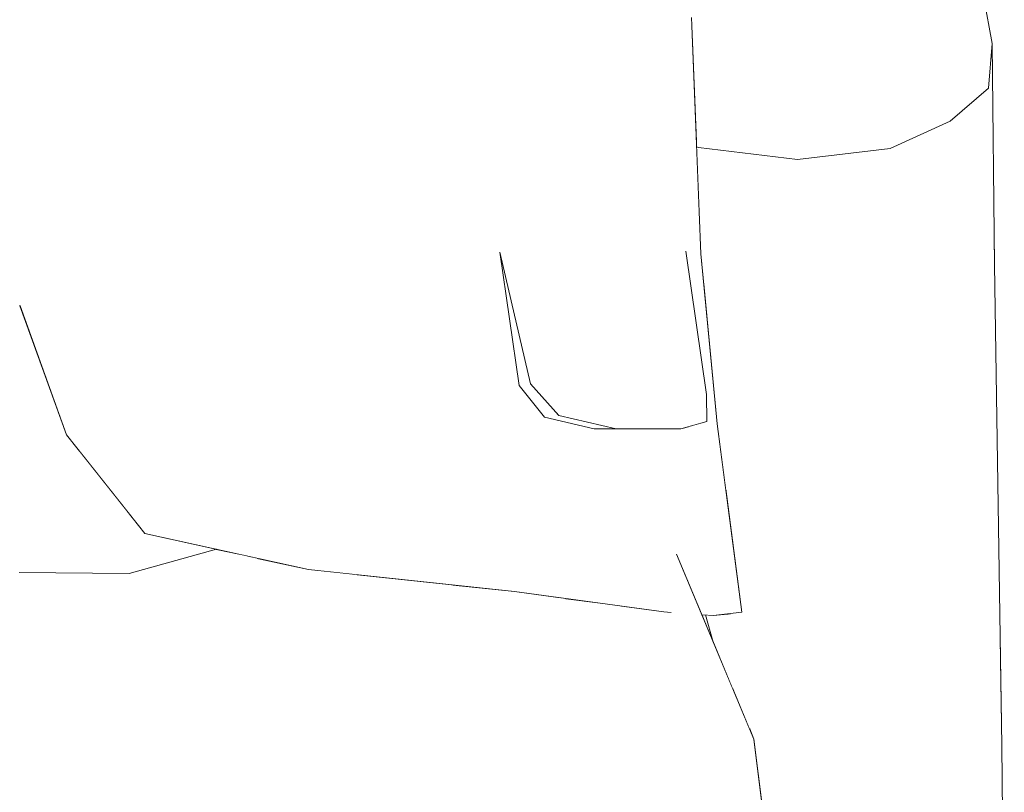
# Model space of a CAD drawing. Header units: millimetres. Extents: x 0 to 650, y -1 to 707.
# Tile 188 of 256: x 526.32 to 528.55, y 345.75 to 347.5. Entities that reach past the tile are written whole.
import ezdxf
from ezdxf.xclip import XClip

# ---------------------------------------------------------------- set-up
doc = ezdxf.new("R2010")
doc.units = ezdxf.units.MM
doc.header["$MEASUREMENT"] = 0
doc.header["$XCLIPFRAME"] = 0
doc.linetypes.add('Wipeout_Contour', pattern=[1000, 0, -1000])
doc.layers.add('Interior - Mobiliário .ARQ', color=7, linetype='Continuous')

# ---------------------------------------------------------------- blocks, each defined once
blk = doc.blocks.new('Desenho_2_2', base_point=(960.5741, 336.178))
at = {"color": 254, "linetype": 'Wipeout_Contour', "lineweight": 0, "ltscale": 1897.211885}
blk.add_wipeout([(528.3021, 347.94), (528.2925, 347.2041), (528.4284, 347.2662)], dxfattribs=at).dxf.layer = 'Interior - Mobiliário .ARQ'
at = {"color": 254, "linetype": 'Wipeout_Contour', "lineweight": 0, "ltscale": 2529.582388}
blk.add_wipeout([(527.8509, 347.7996), (528.0829, 347.1789), (527.916, 347.817), (527.8513, 347.8119)], dxfattribs=at).dxf.layer = 'Interior - Mobiliário .ARQ'
at = {"color": 254, "linetype": 'Wipeout_Contour', "lineweight": 0, "ltscale": 1893.306903}
blk.add_wipeout([(527.4778, 346.6708), (527.4083, 346.9694), (527.452, 346.667)], dxfattribs=at).dxf.layer = 'Interior - Mobiliário .ARQ'
at = {"color": 254, "linetype": 'Wipeout_Contour', "lineweight": 0, "ltscale": 1891.701658}
blk.add_wipeout([(526.7428, 346.6432), (526.9495, 346.6048), (526.91, 346.9522)], dxfattribs=at).dxf.layer = 'Interior - Mobiliário .ARQ'
at = {"color": 254, "linetype": 'Wipeout_Contour', "lineweight": 0, "ltscale": 1896.531924}
blk.add_wipeout([(528.5284, 346.9405), (528.5239, 346.866), (528.5455, 345.8518)], dxfattribs=at).dxf.layer = 'Interior - Mobiliário .ARQ'
at = {"color": 254, "linetype": 'Wipeout_Contour', "lineweight": 0, "ltscale": 3156.334726}
blk.add_wipeout([(527.9743, 345.8887), (527.9835, 345.8666), (528.0016, 345.7219), (528.1729, 345.7157), (528.1302, 346.7664)], dxfattribs=at).dxf.layer = 'Interior - Mobiliário .ARQ'
at = {"color": 254, "linetype": 'Wipeout_Contour', "lineweight": 0, "ltscale": 2525.509764}
blk.add_wipeout([(527.8407, 346.5755), (527.9008, 346.5804), (527.8771, 346.6035), (527.8774, 346.5858)], dxfattribs=at).dxf.layer = 'Interior - Mobiliário .ARQ'
at = {"color": 254, "linetype": 'Wipeout_Contour', "lineweight": 0, "ltscale": 1893.34329}
blk.add_wipeout([(527.6391, 345.993), (527.6167, 346.0138), (527.8014, 345.5551)], dxfattribs=at).dxf.layer = 'Interior - Mobiliário .ARQ'
at = {"color": 254, "linetype": 'Wipeout_Contour', "lineweight": 0, "ltscale": 1889.812884}
blk.add_wipeout([(526.8747, 345.9491), (526.5628, 345.7106), (526.8248, 345.6871)], dxfattribs=at).dxf.layer = 'Interior - Mobiliário .ARQ'
at = {"color": 254, "linetype": 'Wipeout_Contour', "lineweight": 0, "ltscale": 1897.131853}
blk.add_wipeout([(528.515, 347.3405), (528.5236, 347.442), (528.3998, 348.1104)], dxfattribs=at).dxf.layer = 'Interior - Mobiliário .ARQ'
at = {"color": 254, "linetype": 'Wipeout_Contour', "lineweight": 0, "ltscale": 1897.022478}
blk.add_wipeout([(528.3021, 347.94), (528.139, 347.8678), (528.2925, 347.2041)], dxfattribs=at).dxf.layer = 'Interior - Mobiliário .ARQ'
at = {"color": 254, "linetype": 'Wipeout_Contour', "lineweight": 0, "ltscale": 1891.984474}
blk.add_wipeout([(526.91, 346.9522), (526.6225, 346.7588), (526.7428, 346.6432)], dxfattribs=at).dxf.layer = 'Interior - Mobiliário .ARQ'
at = {"color": 254, "linetype": 'Wipeout_Contour', "lineweight": 0, "ltscale": 1892.475867}
blk.add_wipeout([(527.4476, 346.5846), (527.452, 346.667), (526.9495, 346.6048)], dxfattribs=at).dxf.layer = 'Interior - Mobiliário .ARQ'
at = {"color": 254, "linetype": 'Wipeout_Contour', "lineweight": 0, "ltscale": 1894.665644}
blk.add_wipeout([(527.8357, 346.574), (527.8226, 346.5703), (527.8914, 346.1462)], dxfattribs=at).dxf.layer = 'Interior - Mobiliário .ARQ'
at = {"color": 254, "linetype": 'Wipeout_Contour', "lineweight": 0, "ltscale": 1891.920179}
blk.add_wipeout([(527.6167, 346.0138), (527.1556, 345.6931), (527.8014, 345.5551)], dxfattribs=at).dxf.layer = 'Interior - Mobiliário .ARQ'
at = {"color": 254, "linetype": 'Wipeout_Contour', "lineweight": 0, "ltscale": 1894.372878}
blk.add_wipeout([(528.5509, 345.2727), (528.5455, 345.8518), (528.4705, 345.7882)], dxfattribs=at).dxf.layer = 'Interior - Mobiliário .ARQ'
at = {"color": 254, "linetype": 'Wipeout_Contour', "lineweight": 0, "ltscale": 1898.434721}
blk.add_wipeout([(528.3863, 348.0184), (528.515, 347.3405), (528.3998, 348.1104)], dxfattribs=at).dxf.layer = 'Interior - Mobiliário .ARQ'
at = {"color": 254, "linetype": 'Wipeout_Contour', "lineweight": 0, "ltscale": 1896.508123}
blk.add_wipeout([(528.0829, 347.1789), (528.2925, 347.2041), (528.139, 347.8678)], dxfattribs=at).dxf.layer = 'Interior - Mobiliário .ARQ'
at = {"color": 254, "linetype": 'Wipeout_Contour', "lineweight": 0, "ltscale": 1892.430237}
blk.add_wipeout([(526.5551, 346.9221), (526.6225, 346.7588), (526.91, 346.9522)], dxfattribs=at).dxf.layer = 'Interior - Mobiliário .ARQ'
at = {"color": 254, "linetype": 'Wipeout_Contour', "lineweight": 0, "ltscale": 1893.644788}
blk.add_wipeout([(527.5097, 346.5954), (527.452, 346.667), (527.4476, 346.5846)], dxfattribs=at).dxf.layer = 'Interior - Mobiliário .ARQ'
at = {"color": 254, "linetype": 'Wipeout_Contour', "lineweight": 0, "ltscale": 1892.476955}
blk.add_wipeout([(527.1125, 346.0408), (527.1556, 345.6931), (527.6167, 346.0138)], dxfattribs=at).dxf.layer = 'Interior - Mobiliário .ARQ'
at = {"color": 254, "linetype": 'Wipeout_Contour', "lineweight": 0, "ltscale": 1894.170276}
blk.add_wipeout([(528.4705, 345.7882), (528.4852, 345.2102), (528.5509, 345.2727)], dxfattribs=at).dxf.layer = 'Interior - Mobiliário .ARQ'
at = {"color": 254, "linetype": 'Wipeout_Contour', "lineweight": 0, "ltscale": 1897.379195}
blk.add_wipeout([(528.3863, 348.0184), (528.4284, 347.2662), (528.515, 347.3405)], dxfattribs=at).dxf.layer = 'Interior - Mobiliário .ARQ'
at = {"color": 254, "linetype": 'Wipeout_Contour', "lineweight": 0, "ltscale": 1896.618078}
blk.add_wipeout([(528.139, 347.8678), (527.916, 347.817), (528.0829, 347.1789)], dxfattribs=at).dxf.layer = 'Interior - Mobiliário .ARQ'
at = {"color": 254, "linetype": 'Wipeout_Contour', "lineweight": 0, "ltscale": 3151.20432}
blk.add_wipeout([(526.321, 346.8474), (526.3197, 346.2436), (526.5687, 346.2416), (526.4549, 346.5199), (526.4268, 346.5552)], dxfattribs=at).dxf.layer = 'Interior - Mobiliário .ARQ'
at = {"color": 254, "linetype": 'Wipeout_Contour', "lineweight": 0, "ltscale": 1894.951676}
blk.add_wipeout([(528.4705, 345.7882), (528.5455, 345.8518), (528.5239, 346.866)], dxfattribs=at).dxf.layer = 'Interior - Mobiliário .ARQ'
at = {"color": 254, "linetype": 'Wipeout_Contour', "lineweight": 0, "ltscale": 1893.832428}
blk.add_wipeout([(527.4419, 346.2007), (527.5097, 346.5954), (527.4476, 346.5846)], dxfattribs=at).dxf.layer = 'Interior - Mobiliário .ARQ'
at = {"color": 254, "linetype": 'Wipeout_Contour', "lineweight": 0, "ltscale": 1891.082775}
blk.add_wipeout([(526.8747, 345.9491), (527.1556, 345.6931), (527.1125, 346.0408)], dxfattribs=at).dxf.layer = 'Interior - Mobiliário .ARQ'
at = {"layer": 'Interior - Mobiliário .ARQ', "color": 7, "linetype": 'Continuous', "lineweight": 0}
blk.add_line((528.5455, 345.8518), (528.5509, 345.2727), dxfattribs=at)
at = {"color": 254, "linetype": 'Wipeout_Contour', "lineweight": 0, "ltscale": 1897.685811}
blk.add_wipeout([(528.3021, 347.94), (528.4284, 347.2662), (528.3863, 348.0184)], dxfattribs=at).dxf.layer = 'Interior - Mobiliário .ARQ'
at = {"color": 254, "linetype": 'Wipeout_Contour', "lineweight": 0, "ltscale": 3161.452972}
blk.add_wipeout([(527.8483, 347.7146), (527.8582, 347.206), (528.0829, 347.1789), (527.8509, 347.7996), (527.8484, 347.7148)], dxfattribs=at).dxf.layer = 'Interior - Mobiliário .ARQ'
at = {"color": 254, "linetype": 'Wipeout_Contour', "lineweight": 0, "ltscale": 1889.430702}
blk.add_wipeout([(526.0713, 346.2429), (526.3197, 346.2436), (526.321, 346.8474)], dxfattribs=at).dxf.layer = 'Interior - Mobiliário .ARQ'
at = {"color": 254, "linetype": 'Wipeout_Contour', "lineweight": 0, "ltscale": 1896.188444}
blk.add_wipeout([(528.5239, 346.866), (528.4427, 346.8102), (528.4705, 345.7882)], dxfattribs=at).dxf.layer = 'Interior - Mobiliário .ARQ'
at = {"color": 254, "linetype": 'Wipeout_Contour', "lineweight": 0, "ltscale": 1893.212961}
blk.add_wipeout([(527.452, 346.667), (527.5097, 346.5954), (527.5422, 346.599)], dxfattribs=at).dxf.layer = 'Interior - Mobiliário .ARQ'
at = {"color": 254, "linetype": 'Wipeout_Contour', "lineweight": 0, "ltscale": 1890.357235}
blk.add_wipeout([(526.5649, 346.3816), (526.4549, 346.5199), (526.5687, 346.2416)], dxfattribs=at).dxf.layer = 'Interior - Mobiliário .ARQ'
at = {"color": 254, "linetype": 'Wipeout_Contour', "lineweight": 0, "ltscale": 1890.83857}
blk.add_wipeout([(526.8747, 345.9491), (526.8248, 345.6871), (527.1556, 345.6931)], dxfattribs=at).dxf.layer = 'Interior - Mobiliário .ARQ'
at = {"color": 254, "linetype": 'Wipeout_Contour', "lineweight": 0, "ltscale": 2527.406475}
blk.add_wipeout([(527.8483, 347.7144), (527.8427, 347.5007), (527.8535, 347.2206), (527.8582, 347.206)], dxfattribs=at).dxf.layer = 'Interior - Mobiliário .ARQ'
at = {"color": 254, "linetype": 'Wipeout_Contour', "lineweight": 0, "ltscale": 1890.707679}
blk.add_wipeout([(526.2871, 346.8485), (526.321, 346.8474), (526.3075, 347.0527)], dxfattribs=at).dxf.layer = 'Interior - Mobiliário .ARQ'
at = {"color": 254, "linetype": 'Wipeout_Contour', "lineweight": 0, "ltscale": 1894.015223}
blk.add_wipeout([(527.5422, 346.599), (527.4778, 346.6708), (527.452, 346.667)], dxfattribs=at).dxf.layer = 'Interior - Mobiliário .ARQ'
at = {"color": 254, "linetype": 'Wipeout_Contour', "lineweight": 0, "ltscale": 1891.190245}
blk.add_wipeout([(526.5649, 346.3816), (526.5687, 346.2416), (526.6021, 346.3347)], dxfattribs=at).dxf.layer = 'Interior - Mobiliário .ARQ'
at = {"color": 254, "linetype": 'Wipeout_Contour', "lineweight": 0, "ltscale": 1894.129243}
blk.add_wipeout([(528.4852, 345.2102), (528.4705, 345.7882), (528.3579, 345.7459)], dxfattribs=at).dxf.layer = 'Interior - Mobiliário .ARQ'
at = {"color": 254, "linetype": 'Wipeout_Contour', "lineweight": 0, "ltscale": 1896.344317}
blk.add_wipeout([(527.8386, 347.6721), (527.8324, 347.4957), (527.8484, 347.7148)], dxfattribs=at).dxf.layer = 'Interior - Mobiliário .ARQ'
at = {"color": 254, "linetype": 'Wipeout_Contour', "lineweight": 0, "ltscale": 1892.024516}
blk.add_wipeout([(526.324, 347.2635), (526.3117, 347.2623), (526.3075, 347.0527)], dxfattribs=at).dxf.layer = 'Interior - Mobiliário .ARQ'
at = {"color": 254, "linetype": 'Wipeout_Contour', "lineweight": 0, "ltscale": 1894.164539}
blk.add_wipeout([(527.6719, 346.5689), (527.5422, 346.599), (527.5097, 346.5954)], dxfattribs=at).dxf.layer = 'Interior - Mobiliário .ARQ'
at = {"color": 254, "linetype": 'Wipeout_Contour', "lineweight": 0, "ltscale": 2521.378196}
blk.add_wipeout([(526.5687, 346.2416), (526.7664, 346.2966), (526.7412, 346.3021), (526.6041, 346.3322)], dxfattribs=at).dxf.layer = 'Interior - Mobiliário .ARQ'
at = {"color": 254, "linetype": 'Wipeout_Contour', "lineweight": 0, "ltscale": 1893.814608}
blk.add_wipeout([(528.3579, 345.7459), (528.3847, 345.168), (528.4852, 345.2102)], dxfattribs=at).dxf.layer = 'Interior - Mobiliário .ARQ'
at = {"color": 254, "linetype": 'Wipeout_Contour', "lineweight": 0, "ltscale": 1895.609066}
blk.add_wipeout([(527.8484, 347.7148), (527.8324, 347.4957), (527.8427, 347.5007)], dxfattribs=at).dxf.layer = 'Interior - Mobiliário .ARQ'
at = {"color": 254, "linetype": 'Wipeout_Contour', "lineweight": 0, "ltscale": 1891.01927}
blk.add_wipeout([(526.3075, 347.0527), (526.3217, 346.8484), (526.324, 347.2635)], dxfattribs=at).dxf.layer = 'Interior - Mobiliário .ARQ'
at = {"color": 254, "linetype": 'Wipeout_Contour', "lineweight": 0, "ltscale": 1894.593885}
blk.add_wipeout([(528.3579, 345.7459), (528.4705, 345.7882), (528.4427, 346.8102)], dxfattribs=at).dxf.layer = 'Interior - Mobiliário .ARQ'
at = {"color": 254, "linetype": 'Wipeout_Contour', "lineweight": 0, "ltscale": 1893.327541}
blk.add_wipeout([(527.5097, 346.5954), (527.622, 346.5692), (527.6719, 346.5689)], dxfattribs=at).dxf.layer = 'Interior - Mobiliário .ARQ'
at = {"color": 254, "linetype": 'Wipeout_Contour', "lineweight": 0, "ltscale": 1890.525738}
blk.add_wipeout([(526.5687, 346.2416), (526.3197, 346.2436), (526.3143, 345.6195)], dxfattribs=at).dxf.layer = 'Interior - Mobiliário .ARQ'
at = {"color": 254, "linetype": 'Wipeout_Contour', "lineweight": 0, "ltscale": 1892.049989}
blk.add_wipeout([(526.324, 347.2635), (526.3217, 347.6192), (526.3091, 347.6204)], dxfattribs=at).dxf.layer = 'Interior - Mobiliário .ARQ'
at = {"color": 254, "linetype": 'Wipeout_Contour', "lineweight": 0, "ltscale": 1896.095301}
blk.add_wipeout([(527.8324, 347.4957), (527.8299, 346.9715), (527.8427, 347.5007)], dxfattribs=at).dxf.layer = 'Interior - Mobiliário .ARQ'
at = {"color": 254, "linetype": 'Wipeout_Contour', "lineweight": 0, "ltscale": 1895.883778}
blk.add_wipeout([(528.4427, 346.8102), (528.3197, 346.7722), (528.3579, 345.7459)], dxfattribs=at).dxf.layer = 'Interior - Mobiliário .ARQ'
at = {"color": 254, "linetype": 'Wipeout_Contour', "lineweight": 0, "ltscale": 1889.170629}
blk.add_wipeout([(526.3143, 345.6195), (526.5628, 345.7106), (526.5687, 346.2416)], dxfattribs=at).dxf.layer = 'Interior - Mobiliário .ARQ'
at = {"color": 254, "linetype": 'Wipeout_Contour', "lineweight": 0, "ltscale": 1891.859426}
blk.add_wipeout([(526.3091, 347.6204), (526.3117, 347.2623), (526.324, 347.2635)], dxfattribs=at).dxf.layer = 'Interior - Mobiliário .ARQ'
at = {"color": 254, "linetype": 'Wipeout_Contour', "lineweight": 0, "ltscale": 1895.132597}
blk.add_wipeout([(527.8427, 347.5007), (527.8299, 346.9715), (527.8633, 346.9652)], dxfattribs=at).dxf.layer = 'Interior - Mobiliário .ARQ'
at = {"color": 254, "linetype": 'Wipeout_Contour', "lineweight": 0, "ltscale": 1896.439374}
blk.add_wipeout([(528.2925, 347.2041), (528.4427, 346.8102), (528.4284, 347.2662)], dxfattribs=at).dxf.layer = 'Interior - Mobiliário .ARQ'
at = {"color": 254, "linetype": 'Wipeout_Contour', "lineweight": 0, "ltscale": 1893.753706}
blk.add_wipeout([(528.3847, 345.168), (528.3579, 345.7459), (528.1729, 345.7157)], dxfattribs=at).dxf.layer = 'Interior - Mobiliário .ARQ'
at = {"color": 254, "linetype": 'Wipeout_Contour', "lineweight": 0, "ltscale": 1896.370665}
blk.add_wipeout([(527.7076, 347.7138), (527.7189, 347.411), (527.8386, 347.6721)], dxfattribs=at).dxf.layer = 'Interior - Mobiliário .ARQ'
at = {"color": 254, "linetype": 'Wipeout_Contour', "lineweight": 0, "ltscale": 2525.485693}
blk.add_wipeout([(527.8299, 346.9715), (527.8765, 346.6468), (527.8771, 346.6035), (527.9008, 346.5804)], dxfattribs=at).dxf.layer = 'Interior - Mobiliário .ARQ'
at = {"color": 254, "linetype": 'Wipeout_Contour', "lineweight": 0, "ltscale": 1894.14159}
blk.add_wipeout([(528.1729, 345.7157), (528.3579, 345.7459), (528.3197, 346.7722)], dxfattribs=at).dxf.layer = 'Interior - Mobiliário .ARQ'
at = {"color": 254, "linetype": 'Wipeout_Contour', "lineweight": 0, "ltscale": 1895.854203}
blk.add_wipeout([(527.4847, 347.7142), (527.5484, 347.3929), (527.7076, 347.7138)], dxfattribs=at).dxf.layer = 'Interior - Mobiliário .ARQ'
at = {"color": 254, "linetype": 'Wipeout_Contour', "lineweight": 0, "ltscale": 1895.339689}
blk.add_wipeout([(527.8386, 347.6721), (527.7189, 347.411), (527.8324, 347.4957)], dxfattribs=at).dxf.layer = 'Interior - Mobiliário .ARQ'
at = {"color": 254, "linetype": 'Wipeout_Contour', "lineweight": 0, "ltscale": 1895.136877}
blk.add_wipeout([(527.8633, 346.9652), (527.8299, 346.9715), (527.9008, 346.5804)], dxfattribs=at).dxf.layer = 'Interior - Mobiliário .ARQ'
at = {"color": 254, "linetype": 'Wipeout_Contour', "lineweight": 0, "ltscale": 1894.823681}
blk.add_wipeout([(527.7076, 347.7138), (527.5484, 347.3929), (527.7189, 347.411)], dxfattribs=at).dxf.layer = 'Interior - Mobiliário .ARQ'
at = {"color": 254, "linetype": 'Wipeout_Contour', "lineweight": 0, "ltscale": 1893.786787}
blk.add_wipeout([(527.8358, 346.5741), (527.8914, 346.1462), (527.9561, 346.1536)], dxfattribs=at).dxf.layer = 'Interior - Mobiliário .ARQ'
at = {"color": 254, "linetype": 'Wipeout_Contour', "lineweight": 0, "ltscale": 1894.349728}
blk.add_wipeout([(527.2621, 347.3893), (527.5484, 347.3929), (527.4847, 347.7142)], dxfattribs=at).dxf.layer = 'Interior - Mobiliário .ARQ'
at = {"color": 254, "linetype": 'Wipeout_Contour', "lineweight": 0, "ltscale": 1895.7328}
blk.add_wipeout([(527.7189, 347.411), (527.7477, 346.9512), (527.8324, 347.4957)], dxfattribs=at).dxf.layer = 'Interior - Mobiliário .ARQ'
at = {"color": 254, "linetype": 'Wipeout_Contour', "lineweight": 0, "ltscale": 2526.601897}
blk.add_wipeout([(527.8358, 346.5741), (527.9561, 346.1536), (527.9008, 346.5804), (527.8407, 346.5755)], dxfattribs=at).dxf.layer = 'Interior - Mobiliário .ARQ'
at = {"color": 254, "linetype": 'Wipeout_Contour', "lineweight": 0, "ltscale": 1895.064287}
blk.add_wipeout([(527.4847, 347.7142), (527.1586, 347.7949), (527.2621, 347.3893)], dxfattribs=at).dxf.layer = 'Interior - Mobiliário .ARQ'
at = {"color": 254, "linetype": 'Wipeout_Contour', "lineweight": 0, "ltscale": 1894.541468}
blk.add_wipeout([(527.8324, 347.4957), (527.7477, 346.9512), (527.8299, 346.9715)], dxfattribs=at).dxf.layer = 'Interior - Mobiliário .ARQ'
at = {"color": 254, "linetype": 'Wipeout_Contour', "lineweight": 0, "ltscale": 4421.121719}
blk.add_wipeout([(527.9087, 346.8152), (527.9219, 346.4174), (527.9561, 346.1536), (527.9308, 346.1507), (527.9365, 345.9791), (527.9743, 345.8887), (528.1302, 346.7664)], dxfattribs=at).dxf.layer = 'Interior - Mobiliário .ARQ'
at = {"color": 254, "linetype": 'Wipeout_Contour', "lineweight": 0, "ltscale": 1894.218472}
blk.add_wipeout([(526.7907, 347.6947), (526.8533, 347.3447), (527.1586, 347.7949)], dxfattribs=at).dxf.layer = 'Interior - Mobiliário .ARQ'
at = {"color": 254, "linetype": 'Wipeout_Contour', "lineweight": 0, "ltscale": 1894.999849}
blk.add_wipeout([(527.5484, 347.3929), (527.7477, 346.9512), (527.7189, 347.411)], dxfattribs=at).dxf.layer = 'Interior - Mobiliário .ARQ'
at = {"color": 254, "linetype": 'Wipeout_Contour', "lineweight": 0, "ltscale": 1895.515331}
blk.add_wipeout([(528.3197, 346.7722), (528.1302, 346.7664), (528.1729, 345.7157)], dxfattribs=at).dxf.layer = 'Interior - Mobiliário .ARQ'
at = {"color": 254, "linetype": 'Wipeout_Contour', "lineweight": 0, "ltscale": 1893.588686}
blk.add_wipeout([(527.1586, 347.7949), (526.8533, 347.3447), (527.2621, 347.3893)], dxfattribs=at).dxf.layer = 'Interior - Mobiliário .ARQ'
at = {"color": 254, "linetype": 'Wipeout_Contour', "lineweight": 0, "ltscale": 1894.629283}
blk.add_wipeout([(527.5484, 347.3929), (527.5987, 346.9549), (527.7477, 346.9512)], dxfattribs=at).dxf.layer = 'Interior - Mobiliário .ARQ'
at = {"color": 254, "linetype": 'Wipeout_Contour', "lineweight": 0, "ltscale": 1896.256601}
blk.add_wipeout([(528.4427, 346.8102), (528.2925, 347.2041), (528.3197, 346.7722)], dxfattribs=at).dxf.layer = 'Interior - Mobiliário .ARQ'
at = {"color": 254, "linetype": 'Wipeout_Contour', "lineweight": 0, "ltscale": 1892.536092}
blk.add_wipeout([(526.536, 347.2941), (526.8533, 347.3447), (526.7907, 347.6947)], dxfattribs=at).dxf.layer = 'Interior - Mobiliário .ARQ'
at = {"color": 254, "linetype": 'Wipeout_Contour', "lineweight": 0, "ltscale": 1894.638135}
blk.add_wipeout([(527.5484, 347.3929), (527.2621, 347.3893), (527.4083, 346.9694)], dxfattribs=at).dxf.layer = 'Interior - Mobiliário .ARQ'
at = {"color": 254, "linetype": 'Wipeout_Contour', "lineweight": 0, "ltscale": 1896.786733}
blk.add_wipeout([(528.5239, 346.866), (528.515, 347.3405), (528.4284, 347.2662)], dxfattribs=at).dxf.layer = 'Interior - Mobiliário .ARQ'
at = {"color": 254, "linetype": 'Wipeout_Contour', "lineweight": 0, "ltscale": 1896.038576}
blk.add_wipeout([(528.2925, 347.2041), (528.0829, 347.1789), (528.3197, 346.7722)], dxfattribs=at).dxf.layer = 'Interior - Mobiliário .ARQ'
at = {"color": 254, "linetype": 'Wipeout_Contour', "lineweight": 0, "ltscale": 1894.77425}
blk.add_wipeout([(527.8299, 346.9715), (527.7477, 346.9512), (527.805, 346.6455)], dxfattribs=at).dxf.layer = 'Interior - Mobiliário .ARQ'
at = {"color": 254, "linetype": 'Wipeout_Contour', "lineweight": 0, "ltscale": 1893.462601}
blk.add_wipeout([(526.7907, 347.6947), (526.5143, 347.6586), (526.536, 347.2941)], dxfattribs=at).dxf.layer = 'Interior - Mobiliário .ARQ'
at = {"color": 254, "linetype": 'Wipeout_Contour', "lineweight": 0, "ltscale": 1896.672126}
blk.add_wipeout([(528.4284, 347.2662), (528.4427, 346.8102), (528.5239, 346.866)], dxfattribs=at).dxf.layer = 'Interior - Mobiliário .ARQ'
at = {"color": 254, "linetype": 'Wipeout_Contour', "lineweight": 0, "ltscale": 1895.725921}
blk.add_wipeout([(528.3197, 346.7722), (528.0829, 347.1789), (528.1302, 346.7664)], dxfattribs=at).dxf.layer = 'Interior - Mobiliário .ARQ'
at = {"color": 254, "linetype": 'Wipeout_Contour', "lineweight": 0, "ltscale": 1894.494226}
blk.add_wipeout([(527.8299, 346.9715), (527.805, 346.6455), (527.8765, 346.6468)], dxfattribs=at).dxf.layer = 'Interior - Mobiliário .ARQ'
at = {"layer": 'Interior - Mobiliário .ARQ', "color": 7, "linetype": 'Continuous', "lineweight": 0}
blk.add_line((528.4284, 347.2662), (528.2925, 347.2041), dxfattribs=at)
at = {"color": 254, "linetype": 'Wipeout_Contour', "lineweight": 0, "ltscale": 1897.202929}
blk.add_wipeout([(528.5284, 346.9405), (528.5236, 347.442), (528.515, 347.3405)], dxfattribs=at).dxf.layer = 'Interior - Mobiliário .ARQ'
at = {"color": 254, "linetype": 'Wipeout_Contour', "lineweight": 0, "ltscale": 1892.949175}
blk.add_wipeout([(526.8533, 347.3447), (526.536, 347.2941), (526.5551, 346.9221)], dxfattribs=at).dxf.layer = 'Interior - Mobiliário .ARQ'
at = {"color": 254, "linetype": 'Wipeout_Contour', "lineweight": 0, "ltscale": 1894.578752}
blk.add_wipeout([(527.5987, 346.9549), (527.805, 346.6455), (527.7477, 346.9512)], dxfattribs=at).dxf.layer = 'Interior - Mobiliário .ARQ'
at = {"layer": 'Interior - Mobiliário .ARQ', "color": 7, "linetype": 'Continuous', "lineweight": 0}
blk.add_line((528.5236, 347.442), (528.3998, 348.1104), dxfattribs=at)
at = {"color": 254, "linetype": 'Wipeout_Contour', "lineweight": 0, "ltscale": 1892.334319}
blk.add_wipeout([(526.536, 347.2941), (526.5143, 347.6586), (526.3217, 347.6192)], dxfattribs=at).dxf.layer = 'Interior - Mobiliário .ARQ'
at = {"color": 254, "linetype": 'Wipeout_Contour', "lineweight": 0, "ltscale": 1891.976839}
blk.add_wipeout([(526.5551, 346.9221), (526.91, 346.9522), (526.8533, 347.3447)], dxfattribs=at).dxf.layer = 'Interior - Mobiliário .ARQ'
at = {"color": 254, "linetype": 'Wipeout_Contour', "lineweight": 0, "ltscale": 1896.515224}
blk.add_wipeout([(528.515, 347.3405), (528.5239, 346.866), (528.5284, 346.9405)], dxfattribs=at).dxf.layer = 'Interior - Mobiliário .ARQ'
at = {"color": 254, "linetype": 'Wipeout_Contour', "lineweight": 0, "ltscale": 1894.176911}
blk.add_wipeout([(527.805, 346.6455), (527.5987, 346.9549), (527.657, 346.6528)], dxfattribs=at).dxf.layer = 'Interior - Mobiliário .ARQ'
at = {"layer": 'Interior - Mobiliário .ARQ', "color": 7, "linetype": 'Continuous', "lineweight": 0}
for p, q in [((528.515, 347.3405), (528.5236, 347.442)), ((528.5284, 346.9405), (528.5236, 347.442)), ((528.4284, 347.2662), (528.515, 347.3405)), ((528.5284, 346.9405), (528.5455, 345.8518))]:
    blk.add_line(p, q, dxfattribs=at)
at = {"color": 254, "linetype": 'Wipeout_Contour', "lineweight": 0, "ltscale": 1892.255381}
blk.add_wipeout([(526.3217, 347.6192), (526.324, 347.2635), (526.536, 347.2941)], dxfattribs=at).dxf.layer = 'Interior - Mobiliário .ARQ'
at = {"color": 254, "linetype": 'Wipeout_Contour', "lineweight": 0, "ltscale": 1893.864848}
blk.add_wipeout([(526.8533, 347.3447), (526.91, 346.9522), (527.2621, 347.3893)], dxfattribs=at).dxf.layer = 'Interior - Mobiliário .ARQ'
at = {"color": 254, "linetype": 'Wipeout_Contour', "lineweight": 0, "ltscale": 1893.965579}
blk.add_wipeout([(527.4083, 346.9694), (527.5987, 346.9549), (527.5484, 347.3929)], dxfattribs=at).dxf.layer = 'Interior - Mobiliário .ARQ'
at = {"color": 254, "linetype": 'Wipeout_Contour', "lineweight": 0, "ltscale": 1894.321583}
blk.add_wipeout([(527.805, 346.6455), (527.8774, 346.5858), (527.8765, 346.6468)], dxfattribs=at).dxf.layer = 'Interior - Mobiliário .ARQ'
at = {"color": 254, "linetype": 'Wipeout_Contour', "lineweight": 0, "ltscale": 1891.693628}
blk.add_wipeout([(526.324, 347.2635), (526.3217, 346.8484), (526.5551, 346.9221)], dxfattribs=at).dxf.layer = 'Interior - Mobiliário .ARQ'
at = {"color": 254, "linetype": 'Wipeout_Contour', "lineweight": 0, "ltscale": 1893.786777}
blk.add_wipeout([(527.4083, 346.9694), (527.4778, 346.6708), (527.657, 346.6528)], dxfattribs=at).dxf.layer = 'Interior - Mobiliário .ARQ'
at = {"color": 254, "linetype": 'Wipeout_Contour', "lineweight": 0, "ltscale": 1894.485094}
blk.add_wipeout([(527.8774, 346.5858), (527.805, 346.6455), (527.8184, 346.5691)], dxfattribs=at).dxf.layer = 'Interior - Mobiliário .ARQ'
at = {"color": 254, "linetype": 'Wipeout_Contour', "lineweight": 0, "ltscale": 1891.767417}
blk.add_wipeout([(526.5551, 346.9221), (526.536, 347.2941), (526.324, 347.2635)], dxfattribs=at).dxf.layer = 'Interior - Mobiliário .ARQ'
at = {"color": 254, "linetype": 'Wipeout_Contour', "lineweight": 0, "ltscale": 1894.130668}
blk.add_wipeout([(527.657, 346.6528), (527.5987, 346.9549), (527.4083, 346.9694)], dxfattribs=at).dxf.layer = 'Interior - Mobiliário .ARQ'
at = {"color": 254, "linetype": 'Wipeout_Contour', "lineweight": 0, "ltscale": 1893.175521}
blk.add_wipeout([(527.2621, 347.3893), (526.91, 346.9522), (527.4083, 346.9694)], dxfattribs=at).dxf.layer = 'Interior - Mobiliário .ARQ'
at = {"color": 254, "linetype": 'Wipeout_Contour', "lineweight": 0, "ltscale": 1891.364042}
blk.add_wipeout([(526.5551, 346.9221), (526.3217, 346.8484), (526.4268, 346.5552)], dxfattribs=at).dxf.layer = 'Interior - Mobiliário .ARQ'
at = {"color": 254, "linetype": 'Wipeout_Contour', "lineweight": 0, "ltscale": 1894.106055}
blk.add_wipeout([(527.657, 346.6528), (527.8184, 346.5691), (527.805, 346.6455)], dxfattribs=at).dxf.layer = 'Interior - Mobiliário .ARQ'
at = {"layer": 'Interior - Mobiliário .ARQ', "color": 7, "linetype": 'Continuous', "lineweight": 0}
blk.add_line((526.321, 346.8474), (526.3217, 346.8484), dxfattribs=at)
at = {"color": 254, "linetype": 'Wipeout_Contour', "lineweight": 0, "ltscale": 1892.67909}
blk.add_wipeout([(526.9495, 346.6048), (527.452, 346.667), (527.4083, 346.9694)], dxfattribs=at).dxf.layer = 'Interior - Mobiliário .ARQ'
at = {"color": 254, "linetype": 'Wipeout_Contour', "lineweight": 0, "ltscale": 1894.142836}
blk.add_wipeout([(527.657, 346.6528), (527.6719, 346.5689), (527.8184, 346.5691)], dxfattribs=at).dxf.layer = 'Interior - Mobiliário .ARQ'
at = {"color": 254, "linetype": 'Wipeout_Contour', "lineweight": 0, "ltscale": 1893.509219}
blk.add_wipeout([(526.91, 346.9522), (526.9495, 346.6048), (527.4083, 346.9694)], dxfattribs=at).dxf.layer = 'Interior - Mobiliário .ARQ'
at = {"color": 254, "linetype": 'Wipeout_Contour', "lineweight": 0, "ltscale": 1893.670342}
blk.add_wipeout([(527.6719, 346.5689), (527.657, 346.6528), (527.4778, 346.6708)], dxfattribs=at).dxf.layer = 'Interior - Mobiliário .ARQ'
at = {"color": 254, "linetype": 'Wipeout_Contour', "lineweight": 0, "ltscale": 3787.013313}
blk.add_wipeout([(527.7797, 346.1544), (527.7964, 346.1531), (527.8087, 346.285), (527.8659, 346.1481), (527.8914, 346.1462), (527.8226, 346.5703)], dxfattribs=at).dxf.layer = 'Interior - Mobiliário .ARQ'
at = {"layer": 'Interior - Mobiliário .ARQ', "color": 7, "linetype": 'Continuous', "lineweight": 0}
blk.add_line((527.4083, 346.9694), (527.452, 346.667), dxfattribs=at)
at = {"color": 254, "linetype": 'Wipeout_Contour', "lineweight": 0, "ltscale": 2526.192314}
blk.add_wipeout([(527.9087, 346.8152), (527.8765, 346.8291), (527.9008, 346.5804), (527.9219, 346.4174)], dxfattribs=at).dxf.layer = 'Interior - Mobiliário .ARQ'
at = {"color": 254, "linetype": 'Wipeout_Contour', "lineweight": 0, "ltscale": 1893.748616}
blk.add_wipeout([(527.4778, 346.6708), (527.5422, 346.599), (527.6719, 346.5689)], dxfattribs=at).dxf.layer = 'Interior - Mobiliário .ARQ'
at = {"color": 254, "linetype": 'Wipeout_Contour', "lineweight": 0, "ltscale": 1892.600689}
blk.add_wipeout([(527.4419, 346.2007), (527.4476, 346.5846), (526.9495, 346.6048)], dxfattribs=at).dxf.layer = 'Interior - Mobiliário .ARQ'
at = {"color": 254, "linetype": 'Wipeout_Contour', "lineweight": 0, "ltscale": 1894.315388}
blk.add_wipeout([(527.7521, 346.5688), (527.7797, 346.1544), (527.8184, 346.5691)], dxfattribs=at).dxf.layer = 'Interior - Mobiliário .ARQ'
at = {"color": 254, "linetype": 'Wipeout_Contour', "lineweight": 0, "ltscale": 3156.845912}
blk.add_wipeout([(527.8914, 346.1462), (527.8742, 346.1475), (527.8917, 346.0863), (527.9365, 345.9791), (527.9308, 346.1507)], dxfattribs=at).dxf.layer = 'Interior - Mobiliário .ARQ'
at = {"layer": 'Interior - Mobiliário .ARQ', "color": 7, "linetype": 'Continuous', "lineweight": 0}
for p, q in [((527.4778, 346.6708), (527.4083, 346.9694)), ((527.8765, 346.6468), (527.8774, 346.5858)), ((527.8774, 346.5858), (527.8184, 346.5691))]:
    blk.add_line(p, q, dxfattribs=at)
at = {"color": 254, "linetype": 'Wipeout_Contour', "lineweight": 0, "ltscale": 1895.562755}
blk.add_wipeout([(527.8582, 347.206), (528.1302, 346.7664), (528.0829, 347.1789)], dxfattribs=at).dxf.layer = 'Interior - Mobiliário .ARQ'
at = {"color": 254, "linetype": 'Wipeout_Contour', "lineweight": 0, "ltscale": 1892.351276}
blk.add_wipeout([(526.9495, 346.6048), (526.9751, 346.2507), (527.4419, 346.2007)], dxfattribs=at).dxf.layer = 'Interior - Mobiliário .ARQ'
at = {"color": 254, "linetype": 'Wipeout_Contour', "lineweight": 0, "ltscale": 1893.142939}
blk.add_wipeout([(527.6391, 345.993), (527.8014, 345.5551), (527.9835, 345.8666)], dxfattribs=at).dxf.layer = 'Interior - Mobiliário .ARQ'
at = {"color": 254, "linetype": 'Wipeout_Contour', "lineweight": 0, "ltscale": 1895.29826}
blk.add_wipeout([(528.1302, 346.7664), (527.8582, 347.206), (527.9087, 346.8152)], dxfattribs=at).dxf.layer = 'Interior - Mobiliário .ARQ'
at = {"color": 254, "linetype": 'Wipeout_Contour', "lineweight": 0, "ltscale": 1891.348808}
blk.add_wipeout([(526.6041, 346.3322), (526.9751, 346.2507), (526.7428, 346.6432)], dxfattribs=at).dxf.layer = 'Interior - Mobiliário .ARQ'
at = {"color": 254, "linetype": 'Wipeout_Contour', "lineweight": 0, "ltscale": 1893.043096}
blk.add_wipeout([(527.5097, 346.5954), (527.4419, 346.2007), (527.6358, 346.174)], dxfattribs=at).dxf.layer = 'Interior - Mobiliário .ARQ'
at = {"color": 254, "linetype": 'Wipeout_Contour', "lineweight": 0, "ltscale": 1892.752404}
blk.add_wipeout([(527.9835, 345.8666), (527.8014, 345.5551), (528.0521, 345.3175)], dxfattribs=at).dxf.layer = 'Interior - Mobiliário .ARQ'
at = {"layer": 'Interior - Mobiliário .ARQ', "color": 7, "linetype": 'Continuous', "lineweight": 0}
blk.add_line((528.2925, 347.2041), (528.0829, 347.1789), dxfattribs=at)
at = {"color": 254, "linetype": 'Wipeout_Contour', "lineweight": 0, "ltscale": 3159.456744}
blk.add_wipeout([(527.854, 347.2081), (527.8633, 346.9652), (527.8696, 346.9002), (527.9087, 346.8152), (527.8582, 347.206)], dxfattribs=at).dxf.layer = 'Interior - Mobiliário .ARQ'
at = {"color": 254, "linetype": 'Wipeout_Contour', "lineweight": 0, "ltscale": 1891.260541}
blk.add_wipeout([(526.4268, 346.5552), (526.6225, 346.7588), (526.5551, 346.9221)], dxfattribs=at).dxf.layer = 'Interior - Mobiliário .ARQ'
at = {"color": 254, "linetype": 'Wipeout_Contour', "lineweight": 0, "ltscale": 1891.737458}
blk.add_wipeout([(526.7428, 346.6432), (526.9751, 346.2507), (526.9495, 346.6048)], dxfattribs=at).dxf.layer = 'Interior - Mobiliário .ARQ'
at = {"color": 254, "linetype": 'Wipeout_Contour', "lineweight": 0, "ltscale": 1893.42385}
blk.add_wipeout([(527.6358, 346.174), (527.622, 346.5692), (527.5097, 346.5954)], dxfattribs=at).dxf.layer = 'Interior - Mobiliário .ARQ'
at = {"layer": 'Interior - Mobiliário .ARQ', "color": 7, "linetype": 'Continuous', "lineweight": 0}
for p, q in [((527.8427, 347.5007), (527.8633, 346.9652)), ((527.8582, 347.206), (527.854, 347.2081)), ((528.0829, 347.1789), (527.8582, 347.206)), ((527.452, 346.667), (527.5097, 346.5954)), ((527.5422, 346.599), (527.4778, 346.6708))]:
    blk.add_line(p, q, dxfattribs=at)
at = {"color": 254, "linetype": 'Wipeout_Contour', "lineweight": 0, "ltscale": 1894.998018}
blk.add_wipeout([(527.8696, 346.9002), (527.8765, 346.8291), (527.9087, 346.8152)], dxfattribs=at).dxf.layer = 'Interior - Mobiliário .ARQ'
at = {"color": 254, "linetype": 'Wipeout_Contour', "lineweight": 0, "ltscale": 1891.181745}
blk.add_wipeout([(526.4268, 346.5552), (526.6041, 346.3322), (526.7428, 346.6432)], dxfattribs=at).dxf.layer = 'Interior - Mobiliário .ARQ'
at = {"color": 254, "linetype": 'Wipeout_Contour', "lineweight": 0, "ltscale": 1893.095832}
blk.add_wipeout([(527.7521, 346.5688), (527.6358, 346.174), (527.7797, 346.1544)], dxfattribs=at).dxf.layer = 'Interior - Mobiliário .ARQ'
at = {"color": 254, "linetype": 'Wipeout_Contour', "lineweight": 0, "ltscale": 2520.656125}
blk.add_wipeout([(526.5628, 345.7106), (526.8747, 345.9491), (526.8592, 346.2762), (526.8374, 346.2809)], dxfattribs=at).dxf.layer = 'Interior - Mobiliário .ARQ'
at = {"layer": 'Interior - Mobiliário .ARQ', "color": 7, "linetype": 'Continuous', "lineweight": 0}
for p, q in [((527.8299, 346.9715), (527.8765, 346.6468)), ((527.8633, 346.9652), (527.9008, 346.5804))]:
    blk.add_line(p, q, dxfattribs=at)
at = {"color": 254, "linetype": 'Wipeout_Contour', "lineweight": 0, "ltscale": 1891.226221}
blk.add_wipeout([(526.7428, 346.6432), (526.6225, 346.7588), (526.4268, 346.5552)], dxfattribs=at).dxf.layer = 'Interior - Mobiliário .ARQ'
at = {"color": 254, "linetype": 'Wipeout_Contour', "lineweight": 0, "ltscale": 3157.460185}
blk.add_wipeout([(527.622, 346.5692), (527.6358, 346.174), (527.7521, 346.5688), (527.7069, 346.569), (527.6719, 346.5689)], dxfattribs=at).dxf.layer = 'Interior - Mobiliário .ARQ'
at = {"color": 254, "linetype": 'Wipeout_Contour', "lineweight": 0, "ltscale": 2521.64503}
blk.add_wipeout([(526.5687, 346.2416), (526.5628, 345.7106), (526.8374, 346.2809), (526.7664, 346.2966)], dxfattribs=at).dxf.layer = 'Interior - Mobiliário .ARQ'
at = {"color": 254, "linetype": 'Wipeout_Contour', "lineweight": 0, "ltscale": 2522.575053}
blk.add_wipeout([(526.9083, 346.2654), (526.8592, 346.2762), (526.8747, 345.9491), (527.1125, 346.0408)], dxfattribs=at).dxf.layer = 'Interior - Mobiliário .ARQ'
at = {"layer": 'Interior - Mobiliário .ARQ', "color": 7, "linetype": 'Continuous', "lineweight": 0}
for p, q in [((526.4268, 346.5552), (526.321, 346.8474)), ((526.321, 346.8474), (526.4268, 346.5552)), ((527.5097, 346.5954), (527.622, 346.5692)), ((527.6719, 346.5689), (527.5422, 346.599)), ((526.6041, 346.3322), (526.4268, 346.5552)), ((527.6719, 346.5689), (527.622, 346.5692)), ((527.6719, 346.5689), (527.8184, 346.5691)), ((527.7069, 346.569), (527.7521, 346.5688)), ((527.8184, 346.5691), (527.7521, 346.5688)), ((526.7664, 346.2966), (526.5687, 346.2416)), ((526.3197, 346.2436), (526.5687, 346.2416))]:
    blk.add_line(p, q, dxfattribs=at)
at = {"color": 254, "linetype": 'Wipeout_Contour', "lineweight": 0, "ltscale": 2522.530861}
blk.add_wipeout([(526.9751, 346.2507), (526.9083, 346.2654), (527.1125, 346.0408), (527.0825, 346.2392)], dxfattribs=at).dxf.layer = 'Interior - Mobiliário .ARQ'
at = {"color": 254, "linetype": 'Wipeout_Contour', "lineweight": 0, "ltscale": 3156.537033}
blk.add_wipeout([(527.6829, 346.1676), (527.9835, 345.8666), (527.8087, 346.285), (527.7964, 346.1531), (527.7797, 346.1544)], dxfattribs=at).dxf.layer = 'Interior - Mobiliário .ARQ'
at = {"layer": 'Interior - Mobiliário .ARQ', "color": 7, "linetype": 'Continuous', "lineweight": 0}
blk.add_line((526.9751, 346.2507), (526.6041, 346.3322), dxfattribs=at)
at = {"color": 254, "linetype": 'Wipeout_Contour', "lineweight": 0, "ltscale": 2523.397188}
blk.add_wipeout([(527.2993, 346.216), (527.0825, 346.2392), (527.1125, 346.0408), (527.6167, 346.0138)], dxfattribs=at).dxf.layer = 'Interior - Mobiliário .ARQ'
at = {"color": 254, "linetype": 'Wipeout_Contour', "lineweight": 0, "ltscale": 2523.89867}
blk.add_wipeout([(527.2993, 346.216), (527.6167, 346.0138), (527.5455, 346.1864), (527.4419, 346.2007)], dxfattribs=at).dxf.layer = 'Interior - Mobiliário .ARQ'
at = {"layer": 'Interior - Mobiliário .ARQ', "color": 7, "linetype": 'Continuous', "lineweight": 0}
blk.add_line((527.4419, 346.2007), (526.9751, 346.2507), dxfattribs=at)
at = {"color": 254, "linetype": 'Wipeout_Contour', "lineweight": 0, "ltscale": 3156.428778}
blk.add_wipeout([(527.556, 346.185), (527.6391, 345.993), (527.9835, 345.8666), (527.6829, 346.1676), (527.6358, 346.174)], dxfattribs=at).dxf.layer = 'Interior - Mobiliário .ARQ'
at = {"layer": 'Interior - Mobiliário .ARQ', "color": 7, "linetype": 'Continuous', "lineweight": 0}
for p, q in [((527.7964, 346.1531), (527.7797, 346.1544)), ((528.0521, 345.3175), (527.9835, 345.8666))]:
    blk.add_line(p, q, dxfattribs=at)
at = {"color": 254, "linetype": 'Wipeout_Contour', "lineweight": 0, "ltscale": 1892.498511}
blk.add_wipeout([(527.5528, 346.1854), (527.6167, 346.0138), (527.6391, 345.993)], dxfattribs=at).dxf.layer = 'Interior - Mobiliário .ARQ'
at = {"color": 254, "linetype": 'Wipeout_Contour', "lineweight": 0, "ltscale": 1894.12453}
blk.add_wipeout([(527.8659, 346.1481), (527.8917, 346.0863), (527.8742, 346.1475)], dxfattribs=at).dxf.layer = 'Interior - Mobiliário .ARQ'
at = {"layer": 'Interior - Mobiliário .ARQ', "color": 7, "linetype": 'Continuous', "lineweight": 0}
for p, q in [((527.9008, 346.5804), (527.9561, 346.1536)), ((527.9835, 345.8666), (527.8087, 346.285)), ((527.4419, 346.2007), (527.6358, 346.174)), ((527.7797, 346.1544), (527.6358, 346.174)), ((527.8914, 346.1462), (527.8659, 346.1481)), ((527.8917, 346.0863), (527.8742, 346.1475)), ((527.9561, 346.1536), (527.8914, 346.1462))]:
    blk.add_line(p, q, dxfattribs=at)

msp = doc.modelspace()

# ---------------------------------------------------------------- block references
at = {"color": 7, "linetype": 'Continuous', "lineweight": 0}
ref = msp.add_blockref('Desenho_2_2', (960.5741, 336.178), dxfattribs=at)
XClip(ref).set_block_clipping_path([(351.923237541, 325.8360772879), (633.5139366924, 392.5007536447)])

doc.saveas('drawing.dxf')
